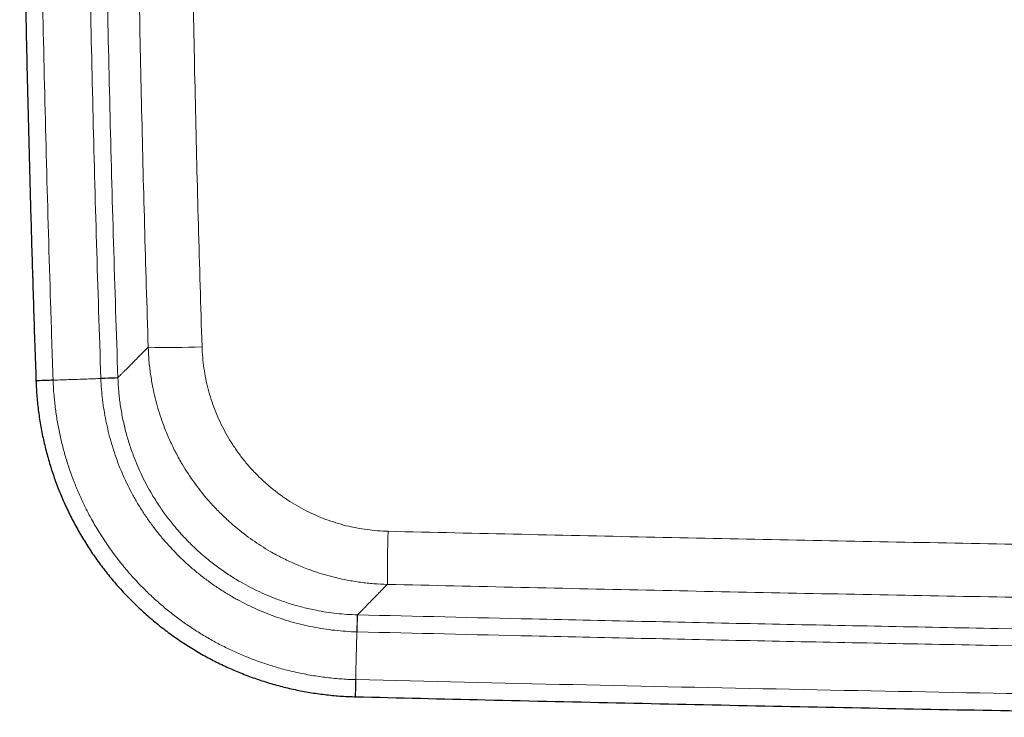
# Model space of a CAD drawing. Header units: millimetres. Extents: x 8 to 976, y 12 to 967.
# Tile 2 of 256: x 283 to 319, y 71 to 96. Entities that reach past the tile are written whole.
import ezdxf

# ---------------------------------------------------------------- set-up
doc = ezdxf.new("R2010")
doc.units = ezdxf.units.MM

msp = doc.modelspace()

# ---------------------------------------------------------------- linework, layer by layer
at = {"color": 7, "linetype": 'Continuous', "lineweight": 30}
for p, q in [((283.532, 83.04), (283.532, 83.029)), ((295.222, 71.46), (295.232, 71.46))]:
    msp.add_line(p, q, dxfattribs=at)
at = {"color": 252, "linetype": 'Continuous', "lineweight": 0}
for p, q in [((286.53, 83.134), (286.53, 83.144)), ((295.305, 74.459), (295.296, 74.459))]:
    msp.add_line(p, q, dxfattribs=at)
at = {"color": 252, "linetype": 'Continuous', "lineweight": 0, "flags": 128}
for points in [[(284.158, 83.062), (284.083, 83.059), (284.01, 83.057), (283.94, 83.054), (283.873, 83.052), (283.811, 83.05), (283.754, 83.048), (283.703, 83.046), (283.657, 83.044), (283.619, 83.043), (283.586, 83.042), (283.561, 83.041), (283.544, 83.04), (283.534, 83.04), (283.531, 83.04)], [(284.159, 83.052), (284.083, 83.049), (284.01, 83.046), (283.94, 83.044), (283.874, 83.042), (283.812, 83.039), (283.755, 83.037), (283.703, 83.035), (283.658, 83.034), (283.619, 83.032), (283.587, 83.031), (283.562, 83.03), (283.544, 83.03), (283.534, 83.029), (283.532, 83.029)], [(286.53, 83.144), (286.525, 83.144), (286.512, 83.143), (286.493, 83.143), (286.467, 83.142), (286.435, 83.141), (286.396, 83.139), (286.351, 83.138), (286.3, 83.136), (286.244, 83.134), (286.184, 83.132), (286.12, 83.13), (286.052, 83.128), (285.981, 83.125), (285.908, 83.123)], [(286.53, 83.134), (286.525, 83.134), (286.513, 83.134), (286.494, 83.133), (286.468, 83.132), (286.435, 83.131), (286.396, 83.13), (286.351, 83.128), (286.3, 83.126), (286.245, 83.124), (286.184, 83.122), (286.12, 83.12), (286.052, 83.117), (285.981, 83.115), (285.908, 83.112)], [(295.296, 74.459), (295.296, 74.454), (295.295, 74.442), (295.295, 74.423), (295.294, 74.397), (295.293, 74.364), (295.292, 74.325), (295.291, 74.28), (295.29, 74.229), (295.288, 74.174), (295.287, 74.113), (295.285, 74.049), (295.284, 73.981), (295.282, 73.91), (295.28, 73.837)], [(295.305, 74.459), (295.305, 74.454), (295.305, 74.442), (295.305, 74.422), (295.304, 74.396), (295.303, 74.364), (295.302, 74.325), (295.301, 74.28), (295.3, 74.229), (295.298, 74.173), (295.297, 74.113), (295.295, 74.049), (295.294, 73.981), (295.292, 73.91), (295.29, 73.837)], [(295.238, 72.087), (295.236, 72.012), (295.234, 71.938), (295.232, 71.868), (295.23, 71.802), (295.229, 71.74), (295.227, 71.683), (295.226, 71.631), (295.225, 71.586), (295.224, 71.547), (295.223, 71.515), (295.223, 71.49), (295.222, 71.472), (295.222, 71.462), (295.222, 71.46)], [(295.248, 72.087), (295.246, 72.011), (295.244, 71.938), (295.242, 71.868), (295.241, 71.802), (295.239, 71.74), (295.238, 71.683), (295.237, 71.631), (295.235, 71.586), (295.235, 71.547), (295.234, 71.515), (295.233, 71.49), (295.233, 71.472), (295.232, 71.462), (295.232, 71.459)]]:
    msp.add_lwpolyline(points, dxfattribs=at)
at = {"color": 252, "linetype": 'Continuous', "lineweight": 0}
for centre, radius, start, end in [((288.452, 106.326), 22.08, 267.8922, 273.0113), ((350.391, 75.824), 53.994, 178.2026, 180.2649)]:
    msp.add_arc(centre, radius, start, end, dxfattribs=at)
at = {"color": 7, "linetype": 'Continuous', "lineweight": 30}
for points, knots in [([(283.552, 152.677), (283.552, 152.669), (283.521, 151.819), (283.466, 150.127), (283.386, 147.6), (283.313, 145.071), (283.247, 142.541), (283.187, 140.011), (283.133, 137.48), (283.086, 134.95), (283.045, 132.419), (283.01, 129.888), (282.982, 127.358), (282.961, 124.827), (282.946, 122.296), (282.937, 119.765), (282.934, 117.234), (282.938, 114.703), (282.949, 112.172), (282.966, 109.641), (282.989, 107.11), (283.019, 104.58), (283.055, 102.049), (283.097, 99.519), (283.146, 96.988), (283.201, 94.458), (283.263, 91.928), (283.331, 89.398), (283.406, 86.868), (283.472, 84.748), (283.517, 83.473), (283.532, 83.04)], [0, 0, 0, 0, 0.000334, 0.036616, 0.072923, 0.109249, 0.145586, 0.181929, 0.218266, 0.254603, 0.290941, 0.327279, 0.363617, 0.399955, 0.436293, 0.472631, 0.508968, 0.545305, 0.581642, 0.61798, 0.654317, 0.690654, 0.726991, 0.763327, 0.799664, 0.836001, 0.872338, 0.908676, 0.945015, 0.981354, 1, 1, 1, 1]), ([(283.532, 83.029), (283.534, 82.974), (283.539, 82.827), (283.555, 82.587), (283.578, 82.311), (283.607, 82.035), (283.643, 81.76), (283.686, 81.485), (283.734, 81.212), (283.789, 80.94), (283.85, 80.67), (283.917, 80.403), (283.991, 80.136), (284.07, 79.871), (284.156, 79.608), (284.248, 79.346), (284.346, 79.087), (284.45, 78.831), (284.559, 78.577), (284.675, 78.325), (284.797, 78.075), (284.924, 77.827), (285.058, 77.583), (285.197, 77.341), (285.341, 77.104), (285.49, 76.87), (285.645, 76.641), (285.804, 76.416), (285.968, 76.194), (286.138, 75.976), (286.313, 75.761), (286.494, 75.551), (286.679, 75.344), (286.869, 75.141), (287.064, 74.943), (287.263, 74.749), (287.467, 74.561), (287.674, 74.377), (287.885, 74.198), (288.101, 74.025), (288.32, 73.857), (288.543, 73.693), (288.77, 73.535), (289.001, 73.382), (289.236, 73.233), (289.474, 73.091), (289.716, 72.953), (289.96, 72.822), (290.206, 72.696), (290.456, 72.577), (290.707, 72.463), (290.961, 72.356), (291.218, 72.254), (291.478, 72.157), (291.741, 72.067), (292.006, 71.982), (292.274, 71.903), (292.543, 71.831), (292.813, 71.765), (293.083, 71.705), (293.354, 71.652), (293.626, 71.606), (293.899, 71.565), (294.173, 71.531), (294.449, 71.503), (294.726, 71.481), (294.983, 71.467), (295.149, 71.462), (295.222, 71.46)], [0, 0, 0, 0, 0.00913, 0.024411, 0.039735, 0.055061, 0.070337, 0.085676, 0.101035, 0.116352, 0.13157, 0.146773, 0.162046, 0.177312, 0.192584, 0.207868, 0.223214, 0.238427, 0.253682, 0.268992, 0.284341, 0.299714, 0.315096, 0.330468, 0.345814, 0.361119, 0.376369, 0.391546, 0.40674, 0.422014, 0.437312, 0.452629, 0.467958, 0.483293, 0.498628, 0.513956, 0.529272, 0.544569, 0.559843, 0.575073, 0.590303, 0.605568, 0.62086, 0.636172, 0.651494, 0.666821, 0.682139, 0.697442, 0.712719, 0.727965, 0.743204, 0.758386, 0.773639, 0.788949, 0.804301, 0.819678, 0.835064, 0.850438, 0.865783, 0.881084, 0.896324, 0.911476, 0.926689, 0.941991, 0.957295, 0.972597, 0.987895, 1, 1, 1, 1]), ([(295.232, 71.46), (296.816, 71.422), (300.105, 71.343), (305.099, 71.232), (310.216, 71.124), (315.335, 71.022), (320.454, 70.927), (325.575, 70.838), (330.098, 70.764), (332.914, 70.723), (334.024, 70.707)], [0, 0, 0, 0, 0.122485, 0.25435, 0.386269, 0.518229, 0.650217, 0.782221, 0.914224, 1, 1, 1, 1])]:
    msp.add_open_spline(points, degree=3, knots=knots, dxfattribs=at)
at = {"color": 252, "linetype": 'Continuous', "lineweight": 0}
for points, knots in [([(284.158, 83.062), (284.127, 83.997), (284.038, 86.637), (283.912, 90.984), (283.789, 96.102), (283.692, 101.221), (283.622, 106.34), (283.583, 110.819), (283.565, 114.659), (283.561, 118.058), (283.569, 121.657), (283.592, 125.455), (283.629, 129.253), (283.681, 133.051), (283.747, 136.848), (283.829, 140.714), (283.928, 144.649), (284.044, 148.652), (284.134, 151.32), (284.18, 152.655)], [0, 0, 0, 0, 0.040319, 0.113868, 0.187419, 0.260971, 0.334522, 0.408071, 0.454035, 0.5, 0.554568, 0.609136, 0.663705, 0.718266, 0.772827, 0.827388, 0.884925, 0.942463, 1, 1, 1, 1]), ([(285.929, 152.593), (285.892, 151.527), (285.82, 149.396), (285.704, 145.56), (285.587, 141.083), (285.479, 135.967), (285.398, 130.849), (285.343, 125.732), (285.315, 120.898), (285.311, 116.349), (285.325, 112.085), (285.36, 107.595), (285.417, 102.88), (285.502, 97.94), (285.612, 93), (285.744, 88.061), (285.853, 84.769), (285.908, 83.123)], [0, 0, 0, 0, 0.04603, 0.09206, 0.165714, 0.239369, 0.313025, 0.386681, 0.460335, 0.521709, 0.583084, 0.644458, 0.715565, 0.786674, 0.857783, 0.928892, 1, 1, 1, 1]), ([(286.53, 83.144), (286.475, 84.789), (286.366, 88.079), (286.234, 93.015), (286.124, 97.952), (286.039, 102.889), (285.982, 107.601), (285.948, 112.088), (285.933, 116.35), (285.938, 120.896), (285.965, 125.727), (286.02, 130.841), (286.101, 135.955), (286.209, 141.069), (286.326, 145.542), (286.441, 149.376), (286.514, 151.506), (286.551, 152.571)], [0, 0, 0, 0, 0.071108, 0.142216, 0.213326, 0.284435, 0.355542, 0.416916, 0.478291, 0.539665, 0.613319, 0.686975, 0.760631, 0.834286, 0.907941, 0.95397, 1, 1, 1, 1]), ([(287.748, 151.366), (287.697, 149.876), (287.596, 146.897), (287.47, 142.427), (287.363, 137.956), (287.276, 133.485), (287.209, 129.014), (287.161, 124.543), (287.134, 120.071), (287.127, 115.6), (287.14, 111.128), (287.172, 106.654), (287.225, 102.177), (287.298, 97.697), (287.391, 93.218), (287.503, 88.739), (287.594, 85.754), (287.64, 84.261)], [0, 0, 0, 0, 0.066621, 0.133243, 0.199866, 0.266488, 0.333109, 0.399731, 0.466353, 0.532975, 0.599597, 0.666219, 0.732974, 0.799731, 0.866488, 0.933244, 1, 1, 1, 1]), ([(289.612, 84.277), (289.566, 85.764), (289.475, 88.738), (289.364, 93.2), (289.271, 97.662), (289.198, 102.125), (289.146, 106.588), (289.113, 111.051), (289.1, 115.515), (289.107, 119.978), (289.134, 124.442), (289.181, 128.908), (289.248, 133.377), (289.335, 137.849), (289.442, 142.321), (289.568, 146.792), (289.669, 149.772), (289.719, 151.262)], [0, 0, 0, 0, 0.066621, 0.133243, 0.199866, 0.266488, 0.333109, 0.399731, 0.466353, 0.532975, 0.599597, 0.666219, 0.732974, 0.799731, 0.866488, 0.933244, 1, 1, 1, 1]), ([(287.64, 84.261), (287.577, 84.198), (287.452, 84.072), (287.284, 83.903), (287.129, 83.747), (286.999, 83.616), (286.889, 83.506), (286.797, 83.413), (286.715, 83.33), (286.643, 83.258), (286.58, 83.195), (286.546, 83.161), (286.53, 83.144)], [0, 0, 0, 0, 0.112806, 0.225612, 0.338436, 0.451261, 0.542706, 0.634151, 0.725596, 0.817064, 0.908532, 1, 1, 1, 1]), ([(287.64, 84.261), (287.648, 84.095), (287.664, 83.763), (287.723, 83.268), (287.801, 82.815), (287.894, 82.402), (287.994, 82.031), (288.109, 81.664), (288.254, 81.267), (288.432, 80.842), (288.65, 80.394), (288.875, 79.991), (289.098, 79.632), (289.316, 79.315), (289.547, 79.007), (289.814, 78.68), (290.123, 78.339), (290.476, 77.99), (290.82, 77.685), (291.149, 77.422), (291.459, 77.195), (291.777, 76.981), (292.137, 76.762), (292.54, 76.543), (292.988, 76.331), (293.412, 76.158), (293.809, 76.018), (294.175, 75.906), (294.546, 75.81), (294.957, 75.722), (295.409, 75.649), (295.902, 75.594), (296.233, 75.581), (296.398, 75.574)], [0, 0, 0, 0, 0.036627, 0.073281, 0.109907, 0.138168, 0.166455, 0.194741, 0.223001, 0.259655, 0.296337, 0.33299, 0.361277, 0.389591, 0.417905, 0.446193, 0.482727, 0.519289, 0.555823, 0.584016, 0.612234, 0.640453, 0.668646, 0.705097, 0.741576, 0.778028, 0.806152, 0.834301, 0.862451, 0.890574, 0.92704, 0.963534, 1, 1, 1, 1]), ([(296.424, 77.518), (296.296, 77.523), (296.038, 77.533), (295.654, 77.575), (295.271, 77.637), (294.891, 77.721), (294.514, 77.826), (294.143, 77.953), (293.779, 78.1), (293.425, 78.267), (293.081, 78.454), (292.748, 78.66), (292.427, 78.885), (292.118, 79.128), (291.823, 79.388), (291.544, 79.663), (291.28, 79.954), (291.034, 80.259), (290.805, 80.579), (290.593, 80.912), (290.401, 81.256), (290.228, 81.61), (290.076, 81.972), (289.945, 82.343), (289.835, 82.721), (289.745, 83.105), (289.678, 83.493), (289.631, 83.884), (289.618, 84.146), (289.612, 84.277)], [0, 0, 0, 0, 0.036479, 0.072986, 0.109465, 0.146351, 0.183352, 0.220413, 0.257472, 0.294473, 0.331359, 0.368322, 0.405401, 0.442541, 0.47968, 0.51676, 0.553723, 0.590818, 0.62803, 0.665303, 0.702576, 0.739789, 0.776885, 0.813973, 0.851177, 0.888441, 0.925705, 0.962911, 1, 1, 1, 1]), ([(284.159, 83.052), (284.159, 83.052), (284.159, 83.055), (284.159, 83.058), (284.158, 83.062)], [0, 0, 0, 0, 0.005944, 1, 1, 1, 1]), ([(284.159, 83.052), (284.266, 83.055), (284.481, 83.063), (284.81, 83.074), (285.117, 83.085), (285.399, 83.094), (285.656, 83.103), (285.824, 83.109), (285.908, 83.112)], [0, 0, 0, 0, 0.185941, 0.372919, 0.560305, 0.707425, 0.854089, 1, 1, 1, 1]), ([(295.238, 72.087), (295.238, 72.087), (295.05, 72.087), (294.675, 72.113), (294.113, 72.166), (293.555, 72.251), (293.002, 72.362), (292.485, 72.493), (292.004, 72.638), (291.558, 72.794), (291.119, 72.968), (290.684, 73.161), (290.253, 73.375), (289.827, 73.61), (289.411, 73.862), (289.008, 74.131), (288.617, 74.417), (288.24, 74.718), (287.875, 75.036), (287.51, 75.382), (287.147, 75.758), (286.79, 76.167), (286.452, 76.592), (286.134, 77.034), (285.838, 77.489), (285.576, 77.937), (285.346, 78.376), (285.143, 78.803), (284.959, 79.239), (284.791, 79.685), (284.641, 80.143), (284.509, 80.612), (284.398, 81.085), (284.306, 81.567), (284.234, 82.057), (284.187, 82.553), (284.159, 82.885), (284.159, 83.052), (284.159, 83.052)], [0, 0, 0, 0, 0.000003, 0.032791, 0.065638, 0.098506, 0.131354, 0.164142, 0.191621, 0.219125, 0.246629, 0.274109, 0.302385, 0.330687, 0.358989, 0.387266, 0.415388, 0.443536, 0.471684, 0.499806, 0.531357, 0.56298, 0.59464, 0.626299, 0.657922, 0.689473, 0.716981, 0.744513, 0.772045, 0.799554, 0.82786, 0.856193, 0.884525, 0.912831, 0.941881, 0.970946, 0.999997, 1, 1, 1, 1]), ([(285.908, 83.123), (285.908, 83.119), (285.908, 83.116), (285.908, 83.112), (285.908, 83.112)], [0, 0, 0, 0, 0.994338, 1, 1, 1, 1]), ([(285.908, 83.112), (285.908, 83.112), (285.908, 82.982), (285.93, 82.723), (285.966, 82.334), (286.021, 81.948), (286.091, 81.561), (286.178, 81.174), (286.28, 80.786), (286.398, 80.404), (286.532, 80.026), (286.682, 79.655), (286.848, 79.291), (287.029, 78.934), (287.226, 78.582), (287.44, 78.234), (287.671, 77.893), (287.916, 77.562), (288.173, 77.245), (288.44, 76.942), (288.716, 76.654), (289.005, 76.377), (289.308, 76.109), (289.624, 75.853), (289.955, 75.607), (290.295, 75.376), (290.642, 75.162), (290.995, 74.965), (291.351, 74.784), (291.715, 74.617), (292.089, 74.466), (292.473, 74.329), (292.865, 74.206), (293.263, 74.1), (293.663, 74.013), (294.065, 73.943), (294.469, 73.889), (294.874, 73.855), (295.144, 73.837), (295.28, 73.837), (295.28, 73.837)], [0, 0, 0, 0, 0.000004, 0.026838, 0.053696, 0.080556, 0.107394, 0.134951, 0.162532, 0.190111, 0.217667, 0.245191, 0.272739, 0.300291, 0.327818, 0.356156, 0.38452, 0.412886, 0.441224, 0.468742, 0.496282, 0.523823, 0.551339, 0.579656, 0.607999, 0.636341, 0.664656, 0.692172, 0.719712, 0.747249, 0.774762, 0.803068, 0.831401, 0.859731, 0.888035, 0.916013, 0.944017, 0.972019, 0.999996, 1, 1, 1, 1]), ([(295.296, 74.459), (295.169, 74.464), (294.916, 74.473), (294.537, 74.508), (294.159, 74.557), (293.746, 74.63), (293.298, 74.731), (292.818, 74.867), (292.382, 75.018), (291.99, 75.176), (291.639, 75.334), (291.295, 75.508), (290.926, 75.714), (290.536, 75.959), (290.128, 76.246), (289.767, 76.532), (289.449, 76.811), (289.171, 77.077), (288.904, 77.354), (288.624, 77.671), (288.336, 78.031), (288.047, 78.438), (287.8, 78.828), (287.592, 79.196), (287.417, 79.539), (287.257, 79.89), (287.099, 80.279), (286.948, 80.711), (286.811, 81.185), (286.7, 81.666), (286.615, 82.153), (286.555, 82.643), (286.538, 82.971), (286.53, 83.134)], [0, 0, 0, 0, 0.027988, 0.056, 0.084012, 0.112, 0.148685, 0.1854, 0.222086, 0.250396, 0.278732, 0.307068, 0.335378, 0.372064, 0.408778, 0.445465, 0.473775, 0.502111, 0.530448, 0.558758, 0.59546, 0.632191, 0.668893, 0.697216, 0.725566, 0.753915, 0.782239, 0.818442, 0.854753, 0.891119, 0.927486, 0.963797, 1, 1, 1, 1]), ([(296.424, 77.518), (299.679, 77.444), (306.188, 77.297), (315.953, 77.105), (325.719, 76.934), (334.827, 76.795), (340.681, 76.722), (343.279, 76.69)], [0, 0, 0, 0, 0.208414, 0.416829, 0.625244, 0.833658, 1, 1, 1, 1]), ([(295.305, 74.459), (295.322, 74.476), (295.355, 74.51), (295.417, 74.573), (295.489, 74.646), (295.57, 74.729), (295.661, 74.822), (295.769, 74.932), (295.898, 75.063), (296.049, 75.218), (296.214, 75.387), (296.337, 75.512), (296.398, 75.574)], [0, 0, 0, 0, 0.0917588, 0.1835179, 0.2752757, 0.3670561, 0.4588383, 0.5506185, 0.6629548, 0.7752903, 0.887645, 1, 1, 1, 1]), ([(343.792, 74.74), (341.039, 74.774), (335.024, 74.848), (325.748, 74.99), (315.964, 75.161), (306.181, 75.353), (299.659, 75.501), (296.398, 75.574)], [0, 0, 0, 0, 0.1742629, 0.3806974, 0.5871321, 0.7935665, 1, 1, 1, 1]), ([(341.396, 73.607), (339.538, 73.631), (334.836, 73.691), (327.291, 73.809), (318.761, 73.956), (310.231, 74.123), (302.413, 74.29), (297.438, 74.408), (295.305, 74.459)], [0, 0, 0, 0, 0.120934, 0.306001, 0.491068, 0.676134, 0.861201, 1, 1, 1, 1]), ([(295.238, 72.087), (295.24, 72.194), (295.245, 72.41), (295.253, 72.738), (295.261, 73.045), (295.268, 73.328), (295.274, 73.585), (295.278, 73.753), (295.28, 73.837)], [0, 0, 0, 0, 0.18594, 0.372917, 0.560305, 0.707424, 0.85409, 1, 1, 1, 1]), ([(295.28, 73.837), (295.28, 73.837), (295.283, 73.837), (295.287, 73.837), (295.29, 73.837)], [0, 0, 0, 0, 0.005704, 1, 1, 1, 1]), ([(295.29, 73.837), (297.423, 73.786), (302.399, 73.668), (310.219, 73.501), (318.75, 73.334), (327.281, 73.187), (334.176, 73.079), (338.227, 73.026), (339.434, 73.011)], [0, 0, 0, 0, 0.144944, 0.338205, 0.531465, 0.724725, 0.917985, 1, 1, 1, 1]), ([(295.248, 72.087), (295.244, 72.087), (295.241, 72.087), (295.238, 72.087), (295.238, 72.087)], [0, 0, 0, 0, 0.993954, 1, 1, 1, 1]), ([(335.198, 71.318), (334.092, 71.334), (330.852, 71.38), (325.479, 71.467), (318.565, 71.588), (311.136, 71.732), (303.191, 71.899), (297.896, 72.024), (295.248, 72.087)], [0, 0, 0, 0, 0.08308, 0.243248, 0.403416, 0.602277, 0.801139, 1, 1, 1, 1])]:
    msp.add_open_spline(points, degree=3, knots=knots, dxfattribs=at)

doc.saveas('drawing.dxf')
